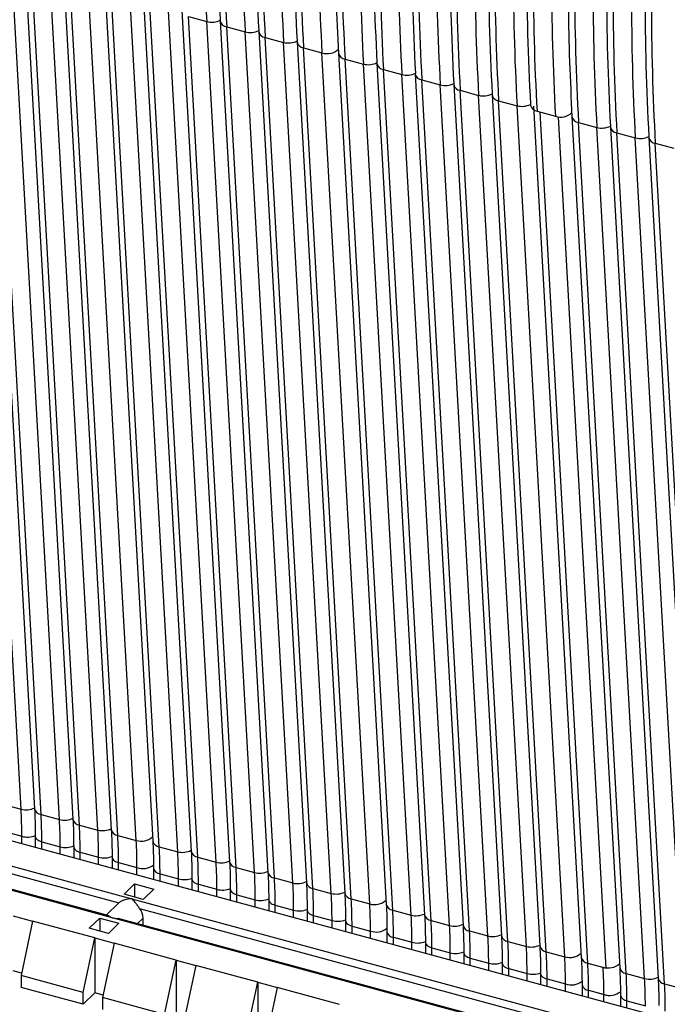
# Model space of a CAD drawing. Header units: millimetres. Extents: x 14 to 338, y 9 to 236.
# Tile 19 of 24: x 234 to 271, y 133 to 189. Entities that reach past the tile are written whole.
import ezdxf

# ---------------------------------------------------------------- set-up
doc = ezdxf.new("R2010")
doc.units = ezdxf.units.MM

msp = doc.modelspace()

# ---------------------------------------------------------------- linework, layer by layer
at = {"color": 7, "linetype": 'Continuous', "lineweight": 25}
for p, q in [((233.799, 143.757), (231.052, 192.797)), ((231.828, 192.821), (234.575, 143.781)), ((234.949, 143.444), (232.201, 192.485)), ((236.01, 143.156), (233.263, 192.196)), ((234.039, 192.22), (236.786, 143.18)), ((237.16, 142.843), (234.412, 191.884)), ((238.221, 142.555), (235.474, 191.595)), ((236.25, 191.619), (238.997, 142.579)), ((239.371, 142.242), (236.623, 191.283)), ((240.432, 141.954), (237.685, 190.994)), ((238.638, 190.97), (241.385, 141.93)), ((241.759, 141.593), (239.011, 190.634)), ((242.82, 141.305), (240.073, 190.345)), ((240.849, 190.369), (243.596, 141.329)), ((243.97, 140.992), (241.222, 190.033)), ((245.031, 140.704), (242.284, 189.745)), ((243.06, 189.769), (245.807, 140.728)), ((243.433, 189.432), (244.495, 189.144)), ((246.181, 140.391), (243.433, 189.432)), ((247.242, 140.103), (244.495, 189.144)), ((245.274, 189.224), (245.271, 189.168)), ((245.271, 189.168), (248.018, 140.127)), ((245.645, 188.831), (246.706, 188.543)), ((248.392, 139.791), (245.645, 188.831)), ((249.453, 139.502), (246.706, 188.543)), ((247.485, 188.623), (247.482, 188.567)), ((247.482, 188.567), (250.229, 139.526)), ((247.856, 188.23), (248.917, 187.942)), ((250.603, 139.19), (247.856, 188.23)), ((251.664, 138.901), (248.917, 187.942)), ((249.696, 188.022), (249.693, 187.966)), ((249.693, 187.966), (252.44, 138.925)), ((250.067, 187.629), (251.128, 187.341)), ((252.814, 138.589), (250.067, 187.629)), ((253.875, 138.3), (251.128, 187.341)), ((252.081, 187.317), (254.828, 138.276)), ((252.454, 186.98), (253.516, 186.692)), ((255.202, 137.94), (252.454, 186.98)), ((256.263, 137.651), (253.516, 186.692)), ((254.295, 186.772), (254.292, 186.716)), ((254.292, 186.716), (257.039, 137.675)), ((254.666, 186.379), (255.727, 186.091)), ((257.413, 137.339), (254.666, 186.379)), ((256.506, 186.171), (256.503, 186.115)), ((256.503, 186.115), (259.25, 137.074)), ((258.474, 137.05), (255.727, 186.091)), ((256.877, 185.779), (257.938, 185.49)), ((259.624, 136.738), (256.877, 185.779)), ((258.717, 185.57), (258.714, 185.514)), ((260.685, 136.449), (257.938, 185.49)), ((258.714, 185.514), (261.461, 136.473)), ((259.088, 185.178), (260.149, 184.889)), ((261.835, 136.137), (259.088, 185.178)), ((260.928, 184.969), (260.925, 184.913)), ((262.896, 135.849), (260.149, 184.889)), ((260.925, 184.913), (263.672, 135.873)), ((261.299, 184.577), (262.36, 184.288)), ((264.046, 135.536), (261.299, 184.577)), ((265.108, 135.248), (262.36, 184.288)), ((263.139, 184.368), (263.136, 184.312)), ((263.313, 184.264), (266.06, 135.224)), ((263.51, 183.976), (264.571, 183.687)), ((266.434, 134.887), (263.687, 183.928)), ((266.434, 134.887), (263.687, 183.928)), ((267.496, 134.599), (264.748, 183.639)), ((265.524, 183.663), (268.271, 134.623)), ((265.898, 183.327), (266.959, 183.038)), ((268.645, 134.286), (265.898, 183.327)), ((269.707, 133.998), (266.959, 183.038)), ((267.738, 183.118), (267.735, 183.062)), ((267.735, 183.062), (270.483, 134.022)), ((268.109, 182.726), (269.17, 182.437)), ((270.856, 133.685), (268.109, 182.726)), ((271.918, 133.397), (269.17, 182.437)), ((269.949, 182.517), (269.946, 182.461)), ((269.946, 182.461), (272.694, 133.421)), ((270.32, 182.125), (271.381, 181.837)), ((273.067, 133.084), (270.32, 182.125)), ((232.738, 144.045), (233.799, 143.757)), ((265.659, 133.112), (228.681, 143.161)), ((234.949, 143.444), (236.01, 143.156)), ((232.78, 142.48), (233.842, 142.192)), ((237.16, 142.843), (238.221, 142.555)), ((234.618, 142.198), (234.618, 141.548)), ((234.991, 141.879), (236.053, 141.591)), ((239.371, 142.242), (240.432, 141.954)), ((228.808, 141.686), (240.173, 138.597)), ((236.829, 141.597), (236.829, 140.947)), ((237.202, 141.278), (238.264, 140.99)), ((241.759, 141.593), (242.82, 141.305)), ((228.933, 141.22), (239.439, 138.364)), ((239.04, 140.996), (239.04, 140.346)), ((243.97, 140.992), (245.031, 140.704)), ((239.053, 137.504), (227.688, 140.592)), ((238.867, 137.608), (227.912, 140.585)), ((239.414, 140.677), (240.475, 140.389)), ((241.428, 140.347), (241.428, 139.697)), ((246.181, 140.391), (247.242, 140.103)), ((241.801, 140.028), (242.863, 139.74)), ((243.639, 139.746), (243.639, 139.096)), ((248.392, 139.791), (249.453, 139.502)), ((239.735, 138.854), (240.341, 139.446)), ((240.341, 139.446), (241.447, 139.145)), ((240.341, 139.446), (240.341, 138.689)), ((241.447, 139.145), (240.84, 138.553)), ((244.013, 139.427), (245.074, 139.139)), ((245.85, 139.145), (245.85, 138.495)), ((250.603, 139.19), (251.664, 138.901)), ((240.84, 138.553), (239.735, 138.854)), ((246.224, 138.827), (247.285, 138.538)), ((248.061, 138.545), (248.061, 137.894)), ((252.814, 138.589), (253.875, 138.3)), ((239.404, 138.333), (238.706, 137.652)), ((239.439, 138.364), (239.404, 138.333)), ((248.435, 138.226), (249.496, 137.937)), ((250.272, 137.944), (250.272, 137.293)), ((255.202, 137.94), (256.263, 137.651)), ((233.343, 137.614), (234.466, 137.309)), ((234.466, 137.309), (233.799, 134.172)), ((238.039, 136.338), (234.466, 137.309)), ((237.723, 136.89), (238.329, 137.482)), ((238.329, 137.482), (239.435, 137.181)), ((238.329, 137.482), (238.329, 136.725)), ((238.865, 137.599), (239.053, 137.504)), ((303.483, 119.993), (239.053, 137.504)), ((239.053, 137.504), (239.394, 137.455)), ((303.416, 120.065), (239.396, 137.464)), ((240.829, 137.075), (240.829, 137.472)), ((250.646, 137.625), (251.707, 137.336)), ((252.483, 137.343), (252.483, 136.692)), ((257.413, 137.339), (258.474, 137.05)), ((238.828, 136.589), (237.723, 136.89)), ((239.435, 137.181), (238.828, 136.589)), ((252.857, 137.024), (253.918, 136.735)), ((259.624, 136.738), (260.685, 136.449)), ((237.372, 133.201), (238.039, 136.338)), ((238.039, 136.338), (239.162, 136.032)), ((238.039, 136.338), (238.039, 133.166)), ((254.871, 136.694), (254.871, 136.043)), ((255.245, 136.375), (256.306, 136.086)), ((239.162, 136.032), (238.495, 132.895)), ((242.735, 135.061), (239.162, 136.032)), ((257.082, 136.093), (257.082, 135.442)), ((257.456, 135.774), (258.517, 135.486)), ((261.835, 136.137), (262.896, 135.849)), ((242.068, 131.924), (242.735, 135.061)), ((242.735, 135.061), (243.859, 134.756)), ((242.735, 135.061), (242.735, 131.89)), ((259.293, 135.492), (259.293, 134.842)), ((259.667, 135.173), (260.728, 134.885)), ((264.046, 135.536), (265.108, 135.248)), ((243.859, 134.756), (243.191, 131.619)), ((247.432, 133.785), (243.859, 134.756)), ((261.504, 134.891), (261.504, 134.241)), ((261.878, 134.572), (262.939, 134.284)), ((266.434, 134.887), (267.496, 134.599)), ((233.828, 134.311), (233.343, 134.443)), ((237.372, 133.201), (233.799, 134.172)), ((233.799, 134.172), (233.799, 133.486)), ((263.715, 134.29), (263.715, 133.64)), ((264.089, 133.971), (265.15, 133.683)), ((268.645, 134.286), (269.707, 133.998)), ((237.372, 132.515), (233.799, 133.486)), ((246.764, 130.648), (247.432, 133.785)), ((247.432, 133.785), (248.555, 133.48)), ((247.432, 133.785), (247.432, 130.614)), ((248.555, 133.48), (247.887, 130.343)), ((252.128, 132.509), (248.555, 133.48)), ((266.103, 133.641), (266.103, 132.991)), ((270.856, 133.685), (271.918, 133.397)), ((237.372, 132.515), (237.372, 133.201)), ((238.039, 133.166), (237.372, 132.515)), ((238.525, 133.034), (238.039, 133.166)), ((242.068, 131.924), (238.495, 132.895)), ((238.495, 132.895), (238.495, 132.21)), ((307.04, 121.865), (265.659, 133.112)), ((266.477, 133.322), (267.538, 133.034)), ((268.314, 133.04), (268.314, 132.39)), ((268.688, 132.721), (269.749, 132.433))]:
    msp.add_line(p, q, dxfattribs=at)
at = {"color": 8, "linetype": 'Continuous', "lineweight": 25}
for p, q in [((233.842, 141.759), (233.842, 142.192)), ((234.991, 141.446), (234.991, 141.879)), ((236.053, 141.158), (236.053, 141.591)), ((237.202, 140.845), (237.202, 141.278)), ((238.264, 140.557), (238.264, 140.99)), ((239.414, 140.244), (239.414, 140.677)), ((240.475, 139.956), (240.475, 140.389)), ((241.801, 139.595), (241.801, 140.028)), ((242.863, 139.307), (242.863, 139.74)), ((244.013, 138.995), (244.013, 139.427)), ((245.074, 138.706), (245.074, 139.139)), ((240.173, 138.597), (266.417, 131.464)), ((246.224, 138.394), (246.224, 138.827)), ((247.285, 138.105), (247.285, 138.538)), ((240.626, 138.042), (265.659, 131.238)), ((248.435, 137.793), (248.435, 138.226)), ((249.496, 137.504), (249.496, 137.937)), ((240.51, 137.161), (240.829, 137.472)), ((250.646, 137.192), (250.646, 137.625)), ((251.707, 136.903), (251.707, 137.336)), ((252.857, 136.591), (252.857, 137.024)), ((253.918, 136.302), (253.918, 136.735)), ((255.245, 135.942), (255.245, 136.375)), ((256.306, 135.653), (256.306, 136.086)), ((257.456, 135.341), (257.456, 135.774)), ((258.517, 135.053), (258.517, 135.486)), ((259.667, 134.74), (259.667, 135.173)), ((260.728, 134.452), (260.728, 134.885)), ((261.878, 134.139), (261.878, 134.572)), ((266.417, 134.892), (267.319, 134.647)), ((262.939, 133.851), (262.939, 134.284)), ((264.089, 133.538), (264.089, 133.971)), ((265.15, 133.25), (265.15, 133.683)), ((266.417, 133.338), (267.361, 133.082)), ((266.477, 132.889), (266.477, 133.322)), ((267.361, 132.649), (267.361, 133.082)), ((268.688, 132.288), (268.688, 132.721))]:
    msp.add_line(p, q, dxfattribs=at)
at = {"color": 8, "linetype": 'Continuous', "lineweight": 25, "flags": 128}
for points in [[(234.618, 142.198), (234.619, 142.182), (234.631, 142.129), (234.658, 142.077), (234.7, 142.028), (234.756, 141.983), (234.824, 141.943), (234.903, 141.908), (234.991, 141.879)], [(236.829, 141.597), (236.83, 141.581), (236.842, 141.528), (236.87, 141.477), (236.912, 141.428), (236.967, 141.382), (237.035, 141.342), (237.114, 141.307), (237.202, 141.278)], [(239.04, 140.996), (239.041, 140.981), (239.053, 140.927), (239.081, 140.876), (239.123, 140.827), (239.178, 140.781), (239.246, 140.741), (239.325, 140.706), (239.414, 140.677)], [(243.639, 139.746), (243.64, 139.731), (243.652, 139.677), (243.68, 139.626), (243.722, 139.577), (243.777, 139.531), (243.845, 139.491), (243.924, 139.456), (244.013, 139.427)], [(245.85, 139.145), (245.851, 139.13), (245.863, 139.077), (245.891, 139.025), (245.933, 138.976), (245.988, 138.93), (246.056, 138.89), (246.135, 138.855), (246.224, 138.827)], [(248.061, 138.544), (248.062, 138.529), (248.074, 138.476), (248.102, 138.424), (248.144, 138.375), (248.199, 138.33), (248.267, 138.289), (248.346, 138.254), (248.435, 138.226)], [(250.272, 137.943), (250.273, 137.928), (250.285, 137.875), (250.313, 137.823), (250.355, 137.774), (250.41, 137.729), (250.478, 137.688), (250.557, 137.653), (250.646, 137.625)], [(252.483, 137.343), (252.484, 137.327), (252.496, 137.274), (252.524, 137.222), (252.566, 137.173), (252.621, 137.128), (252.69, 137.087), (252.769, 137.052), (252.857, 137.024)], [(257.082, 136.093), (257.083, 136.077), (257.095, 136.024), (257.123, 135.972), (257.165, 135.923), (257.22, 135.878), (257.288, 135.837), (257.367, 135.802), (257.456, 135.774)], [(259.293, 135.492), (259.294, 135.476), (259.306, 135.423), (259.334, 135.371), (259.376, 135.322), (259.431, 135.277), (259.499, 135.236), (259.579, 135.201), (259.667, 135.173)], [(261.504, 134.891), (261.505, 134.875), (261.517, 134.822), (261.545, 134.77), (261.587, 134.721), (261.642, 134.676), (261.711, 134.635), (261.79, 134.601), (261.878, 134.572)], [(263.715, 134.29), (263.716, 134.274), (263.728, 134.221), (263.756, 134.169), (263.798, 134.12), (263.853, 134.075), (263.922, 134.035), (264.001, 134), (264.089, 133.971)]]:
    msp.add_lwpolyline(points, dxfattribs=at)
at = {"color": 7, "linetype": 'Continuous', "lineweight": 25}
for centre, radius, start, end in [((390.375, 197.197), 146.102, 179.95632, 183.15993), ((390.516, 197.242), 145.463, 179.95632, 183.15993), ((391.524, 196.885), 146.102, 179.95632, 183.15993), ((392.586, 196.596), 146.102, 179.95632, 183.15993), ((392.727, 196.641), 145.463, 179.95632, 183.15993), ((393.735, 196.284), 146.102, 179.95632, 183.15993), ((394.797, 195.995), 146.102, 179.95632, 183.15993), ((394.938, 196.04), 145.463, 179.95632, 183.15993), ((395.946, 195.683), 146.102, 179.95632, 183.15993), ((397.008, 195.395), 146.102, 179.95632, 183.15993), ((398.334, 195.034), 146.102, 179.95632, 183.15993), ((399.396, 194.746), 146.102, 179.95632, 183.15993), ((399.537, 194.79), 145.463, 179.95632, 183.15993), ((400.545, 194.433), 146.102, 179.95632, 183.15993), ((401.607, 194.145), 146.102, 179.95632, 183.15993), ((401.748, 194.189), 145.463, 179.95632, 183.15993), ((402.756, 193.832), 146.102, 179.95632, 183.15993), ((403.818, 193.544), 146.102, 179.95632, 183.15993), ((403.959, 193.588), 145.463, 179.95632, 183.15993), ((404.967, 193.231), 146.102, 179.95632, 183.15993), ((406.029, 192.943), 146.102, 179.95632, 183.15993), ((406.17, 192.988), 145.463, 179.95632, 183.15993), ((407.179, 192.63), 146.102, 179.95632, 183.15993), ((408.24, 192.342), 146.102, 179.95632, 183.15993), ((408.381, 192.387), 145.463, 179.95632, 183.15993), ((409.39, 192.029), 146.102, 179.95632, 183.15993), ((410.451, 191.741), 146.102, 179.95632, 183.15993), ((411.778, 191.38), 146.102, 179.95632, 183.15993), ((412.839, 191.092), 146.102, 179.95632, 183.15993), ((412.981, 191.137), 145.463, 179.95632, 183.15993), ((413.989, 190.78), 146.102, 179.95632, 183.15993), ((415.192, 190.536), 145.463, 179.95632, 183.15993), ((415.05, 190.491), 146.102, 179.95632, 183.15993), ((416.2, 190.179), 146.102, 179.95632, 183.15993), ((244.778, 190.216), 1.109, 255.1793, 296.5376), ((246.99, 189.615), 1.109, 255.1793, 296.5376), ((249.201, 189.014), 1.109, 255.1793, 296.5376), ((253.8, 187.764), 1.109, 255.1793, 296.5376), ((256.011, 187.163), 1.109, 255.1793, 296.5376), ((258.222, 186.562), 1.109, 255.1793, 296.5376), ((260.433, 185.962), 1.109, 255.1793, 296.5376), ((262.644, 185.361), 1.109, 255.1793, 296.5376), ((267.243, 184.111), 1.109, 255.1793, 296.5376), ((269.454, 183.51), 1.109, 255.1793, 296.5376), ((234.083, 144.829), 1.109, 255.1793, 296.5376), ((205.84, 142.213), 28.002, 359.9563, 3.1599), ((206.99, 141.901), 28.002, 359.9563, 3.1599), ((236.294, 144.228), 1.109, 255.1793, 296.5376), ((208.051, 141.612), 28.002, 359.9563, 3.1599), ((209.201, 141.3), 28.002, 359.9563, 3.1599), ((238.505, 143.627), 1.109, 255.1793, 296.5376), ((210.262, 141.011), 28.002, 359.9563, 3.1599), ((234.165, 143.392), 1.243, 254.9203, 291.5745), ((211.412, 140.699), 28.002, 359.9563, 3.1599), ((212.473, 140.41), 28.002, 359.9563, 3.1599), ((236.376, 142.791), 1.243, 254.9203, 291.5745), ((213.8, 140.05), 28.002, 359.9563, 3.1599), ((243.104, 142.377), 1.109, 255.1793, 296.5376), ((214.861, 139.761), 28.002, 359.9563, 3.1599), ((238.587, 142.19), 1.243, 254.9203, 291.5745), ((216.011, 139.449), 28.002, 359.9563, 3.1599), ((245.315, 141.776), 1.109, 255.1793, 296.5376), ((217.072, 139.16), 28.002, 359.9563, 3.1599), ((218.222, 138.848), 28.002, 359.9563, 3.1599), ((247.526, 141.175), 1.109, 255.1793, 296.5376), ((243.186, 140.94), 1.243, 254.9203, 291.5745), ((219.283, 138.559), 28.002, 359.9563, 3.1599), ((220.433, 138.247), 28.002, 359.9563, 3.1599), ((249.737, 140.574), 1.109, 255.1793, 296.5376), ((245.397, 140.339), 1.243, 254.9203, 291.5745), ((221.494, 137.959), 28.002, 359.9563, 3.1599), ((222.644, 137.646), 28.002, 359.9563, 3.1599), ((247.608, 139.738), 1.243, 254.9203, 291.5745), ((251.948, 139.974), 1.109, 255.1793, 296.5376), ((223.705, 137.358), 28.002, 359.9563, 3.1599), ((224.855, 137.045), 28.002, 359.9563, 3.1599), ((239.851, 137.445), 0.978, 1.5957, 37.5938), ((249.819, 139.137), 1.243, 254.9203, 291.5745), ((225.916, 136.757), 28.002, 359.9563, 3.1599), ((227.243, 136.396), 28.002, 359.9563, 3.1599), ((252.03, 138.536), 1.243, 254.9203, 291.5745), ((256.547, 138.724), 1.109, 255.1793, 296.5376), ((228.304, 136.108), 28.002, 359.9563, 3.1599), ((229.454, 135.795), 28.002, 359.9563, 3.1599), ((258.758, 138.123), 1.109, 255.1793, 296.5376), ((230.515, 135.507), 28.002, 359.9563, 3.1599), ((231.665, 135.194), 28.002, 359.9563, 3.1599), ((260.969, 137.522), 1.109, 255.1793, 296.5376), ((232.726, 134.906), 28.002, 359.9563, 3.1599), ((256.629, 137.286), 1.243, 254.9203, 291.5745), ((233.876, 134.593), 28.002, 359.9563, 3.1599), ((263.18, 136.921), 1.109, 255.1793, 296.5376), ((234.937, 134.305), 28.002, 359.9563, 3.1599), ((258.84, 136.685), 1.243, 254.9203, 291.5745), ((236.087, 133.993), 28.002, 359.9563, 3.1599), ((237.148, 133.704), 28.002, 359.9563, 3.1599), ((261.051, 136.085), 1.243, 254.9203, 291.5745), ((238.475, 133.344), 28.002, 359.9563, 3.1599), ((239.359, 133.103), 28.002, 359.9563, 3.1599), ((263.262, 135.484), 1.243, 254.9203, 291.5745), ((240.686, 132.743), 28.002, 359.9563, 3.1599), ((269.99, 135.07), 1.109, 255.1793, 296.5376), ((241.747, 132.454), 28.002, 359.9563, 3.1599), ((242.897, 132.142), 28.002, 359.9563, 3.1599)]:
    msp.add_arc(centre, radius, start, end, dxfattribs=at)
at = {"color": 8, "linetype": 'Continuous', "lineweight": 25}
for centre, radius, start, end in [((245.689, 189.256), 0.427, 191.9327, 264.0806), ((247.9, 188.655), 0.427, 191.9327, 264.0806), ((250.111, 188.054), 0.427, 191.9327, 264.0806), ((251.431, 188.213), 0.923, 250.8175, 314.0858), ((252.498, 187.405), 0.427, 191.8823, 264.0967), ((254.71, 186.804), 0.427, 191.9327, 264.0806), ((256.921, 186.203), 0.427, 191.9327, 264.0806), ((259.132, 185.602), 0.427, 191.9327, 264.0806), ((261.343, 185.001), 0.427, 191.9327, 264.0806), ((263.554, 184.401), 0.427, 191.9327, 264.0806), ((264.874, 184.559), 0.923, 250.8155, 314.0964), ((265.942, 183.751), 0.427, 191.8823, 264.0967), ((268.153, 183.151), 0.427, 191.9327, 264.0806), ((270.364, 182.55), 0.427, 191.9327, 264.0806), ((234.993, 143.869), 0.427, 191.9327, 264.0806), ((237.204, 143.268), 0.427, 191.9327, 264.0806), ((239.415, 142.667), 0.427, 191.9327, 264.0806), ((240.719, 142.907), 0.995, 253.2761, 311.0605), ((241.803, 142.018), 0.427, 191.9223, 264.091), ((244.014, 141.417), 0.427, 191.9327, 264.0806), ((246.225, 140.816), 0.427, 191.9327, 264.0806), ((240.812, 141.309), 0.98, 249.8585, 308.8404), ((241.83, 140.44), 0.412, 193.0026, 266.0239), ((248.436, 140.215), 0.427, 191.9327, 264.0806), ((250.647, 139.614), 0.427, 191.9327, 264.0806), ((252.858, 139.013), 0.427, 191.9327, 264.0806), ((254.162, 139.254), 0.995, 253.2769, 311.0545), ((255.246, 138.364), 0.427, 191.9223, 264.091), ((257.457, 137.764), 0.427, 191.9327, 264.0806), ((254.255, 137.655), 0.98, 249.8597, 308.8352), ((259.668, 137.163), 0.427, 191.9327, 264.0806), ((255.273, 136.786), 0.412, 193.0026, 266.0239), ((261.879, 136.562), 0.427, 191.9327, 264.0806), ((264.09, 135.961), 0.427, 191.9327, 264.0806), ((265.394, 136.201), 0.995, 253.2754, 311.0665), ((265.393, 136.352), 1.141, 255.5168, 283.483), ((266.478, 135.312), 0.427, 191.9223, 264.091), ((266.478, 135.312), 0.427, 191.9223, 264.091), ((267.605, 135.6), 0.995, 253.2754, 311.0665), ((268.689, 134.711), 0.427, 191.9223, 264.091), ((270.9, 134.11), 0.427, 191.9327, 264.0806), ((265.487, 134.603), 0.98, 249.8573, 308.8456), ((265.478, 134.94), 1.299, 255.3956, 278.0136), ((266.505, 133.734), 0.412, 193.0026, 266.0239), ((266.505, 133.734), 0.412, 193.0026, 266.0239), ((267.699, 134.002), 0.98, 249.8573, 308.8456), ((268.716, 133.133), 0.412, 193.0026, 266.0239)]:
    msp.add_arc(centre, radius, start, end, dxfattribs=at)
at = {"color": 7, "linetype": 'Continuous', "lineweight": 25}
for points, knots in [([(251.859, 195.464), (251.861, 194.883), (251.867, 193.197), (251.926, 190.464), (252.029, 188.363), (252.081, 187.317)], [0, 0, 0, 0, 0.208873, 0.606002, 1, 1, 1, 1]), ([(265.302, 191.811), (265.304, 191.23), (265.31, 189.544), (265.369, 186.81), (265.473, 184.709), (265.524, 183.663)], [0, 0, 0, 0, 0.208873, 0.606002, 1, 1, 1, 1]), ([(234.575, 143.781), (234.587, 143.54), (234.612, 143.025), (234.616, 142.486), (234.618, 142.198)], [0, 0, 0, 0, 0.466577, 1, 1, 1, 1]), ([(236.786, 143.18), (236.798, 142.939), (236.823, 142.424), (236.827, 141.885), (236.829, 141.597)], [0, 0, 0, 0, 0.4665772, 1, 1, 1, 1]), ([(238.997, 142.579), (239.009, 142.338), (239.034, 141.823), (239.038, 141.284), (239.04, 140.996)], [0, 0, 0, 0, 0.466577, 1, 1, 1, 1]), ([(241.385, 141.93), (241.397, 141.689), (241.422, 141.174), (241.426, 140.635), (241.428, 140.347)], [0, 0, 0, 0, 0.466577, 1, 1, 1, 1]), ([(243.596, 141.329), (243.608, 141.089), (243.633, 140.573), (243.637, 140.034), (243.639, 139.746)], [0, 0, 0, 0, 0.466577, 1, 1, 1, 1]), ([(245.807, 140.728), (245.819, 140.488), (245.844, 139.973), (245.848, 139.433), (245.85, 139.145)], [0, 0, 0, 0, 0.4665772, 1, 1, 1, 1]), ([(248.018, 140.127), (248.03, 139.887), (248.055, 139.372), (248.059, 138.832), (248.061, 138.545)], [0, 0, 0, 0, 0.466577, 1, 1, 1, 1]), ([(250.229, 139.526), (250.241, 139.286), (250.266, 138.771), (250.27, 138.231), (250.272, 137.944)], [0, 0, 0, 0, 0.4665772, 1, 1, 1, 1]), ([(240.173, 138.597), (240.036, 138.583), (239.824, 138.562), (239.574, 138.459), (239.481, 138.393), (239.439, 138.364)], [0, 0, 0, 0, 0.498554, 0.776221, 1, 1, 1, 1]), ([(240.626, 138.042), (240.59, 138.092), (240.51, 138.204), (240.359, 138.416), (240.246, 138.526), (240.173, 138.597)], [0, 0, 0, 0, 0.22377, 0.501456, 1, 1, 1, 1]), ([(252.44, 138.925), (252.452, 138.685), (252.478, 138.17), (252.481, 137.63), (252.483, 137.343)], [0, 0, 0, 0, 0.466577, 1, 1, 1, 1]), ([(254.828, 138.276), (254.84, 138.036), (254.865, 137.521), (254.869, 136.981), (254.871, 136.694)], [0, 0, 0, 0, 0.466577, 1, 1, 1, 1]), ([(257.039, 137.675), (257.051, 137.435), (257.076, 136.92), (257.08, 136.381), (257.082, 136.093)], [0, 0, 0, 0, 0.466577, 1, 1, 1, 1]), ([(259.25, 137.074), (259.262, 136.834), (259.287, 136.319), (259.291, 135.78), (259.293, 135.492)], [0, 0, 0, 0, 0.4665772, 1, 1, 1, 1]), ([(261.461, 136.473), (261.473, 136.233), (261.499, 135.718), (261.502, 135.179), (261.504, 134.891)], [0, 0, 0, 0, 0.466577, 1, 1, 1, 1]), ([(263.672, 135.873), (263.684, 135.632), (263.71, 135.117), (263.713, 134.578), (263.715, 134.29)], [0, 0, 0, 0, 0.4665772, 1, 1, 1, 1]), ([(266.06, 135.224), (266.072, 134.983), (266.098, 134.468), (266.101, 133.929), (266.103, 133.641)], [0, 0, 0, 0, 0.466577, 1, 1, 1, 1]), ([(268.271, 134.623), (268.283, 134.382), (268.309, 133.867), (268.312, 133.328), (268.314, 133.04)], [0, 0, 0, 0, 0.466577, 1, 1, 1, 1]), ([(270.483, 134.022), (270.494, 133.781), (270.52, 133.266), (270.523, 132.727), (270.526, 132.439)], [0, 0, 0, 0, 0.466577, 1, 1, 1, 1])]:
    msp.add_open_spline(points, degree=3, knots=knots, dxfattribs=at)

doc.saveas('drawing.dxf')
